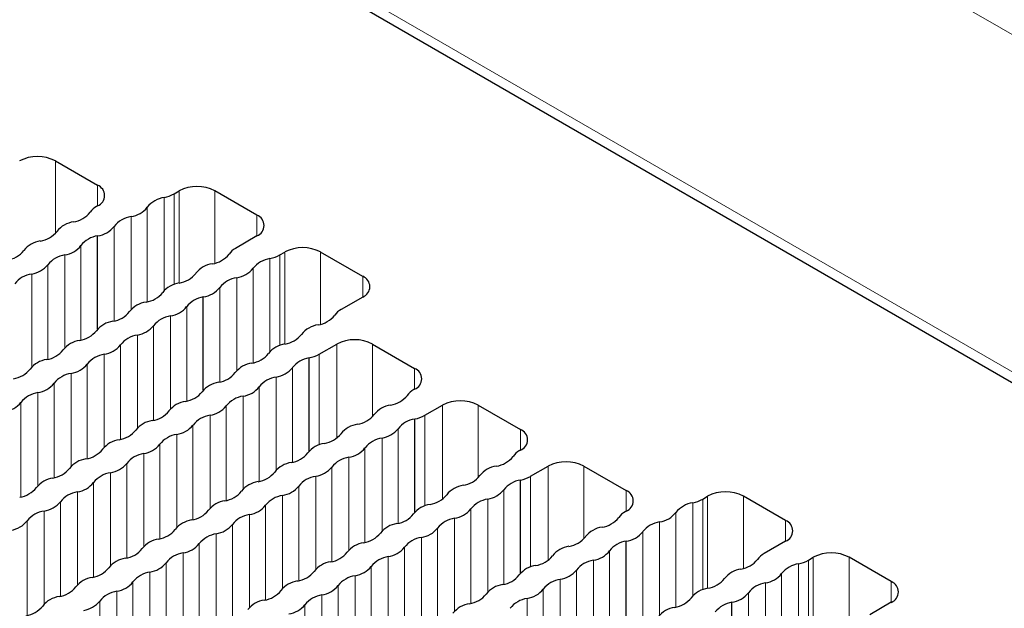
# Paper-space layout 'Blatt2' of a CAD drawing. Header units: millimetres. Extents: x 5 to 418, y 2 to 292.
# Tile 68 of 76: x 264 to 280, y 227 to 236. Entities that reach past the tile are written whole.
import ezdxf

# ---------------------------------------------------------------- set-up
doc = ezdxf.new("R2010")
doc.units = ezdxf.units.MM

psp = doc.layouts.new('Blatt2')

# ---------------------------------------------------------------- linework, layer by layer
at = {"color": 7, "linetype": 'Continuous', "lineweight": 18}
for p, q in [((280.963, 234.895), (264.567, 244.36)), ((259.958, 241.699), (280.696, 229.727)), ((264.56, 232.509), (264.56, 233.653)), ((265.225, 232.943), (265.225, 233.269)), ((266.434, 233.135), (266.434, 231.705)), ((266.512, 231.727), (266.512, 233.18)), ((267.077, 232.04), (267.077, 233.18)), ((266.278, 233.077), (266.278, 231.608)), ((266.011, 232.923), (266.011, 231.431)), ((265.754, 232.774), (265.754, 231.305)), ((267.742, 232.469), (267.742, 232.796)), ((265.488, 232.621), (265.488, 231.128)), ((264.964, 230.826), (264.964, 232.318)), ((268.181, 230.764), (268.181, 232.216)), ((268.746, 231.077), (268.746, 232.216)), ((264.71, 230.703), (264.71, 232.171)), ((267.946, 232.113), (267.946, 230.644)), ((268.103, 232.171), (268.103, 230.742)), ((264.441, 230.524), (264.441, 232.016)), ((267.68, 231.959), (267.68, 230.467)), ((264.186, 230.401), (264.186, 231.869)), ((267.423, 231.811), (267.423, 230.342)), ((269.411, 231.506), (269.411, 231.832)), ((267.157, 231.657), (267.157, 230.165)), ((266.633, 229.863), (266.633, 231.354)), ((266.378, 229.74), (266.378, 231.207)), ((266.11, 229.561), (266.11, 231.052)), ((265.855, 229.438), (265.855, 230.905)), ((265.587, 229.259), (265.587, 230.75)), ((269.001, 229.28), (269.001, 230.763)), ((269.566, 229.619), (269.566, 230.763)), ((265.332, 229.136), (265.332, 230.603)), ((268.725, 229.174), (268.725, 230.604)), ((265.063, 228.957), (265.063, 230.448)), ((268.302, 228.899), (268.302, 230.391)), ((270.231, 230.053), (270.231, 230.379)), ((264.809, 228.834), (264.809, 230.301)), ((268.047, 228.776), (268.047, 230.244)), ((264.54, 228.655), (264.54, 230.146)), ((267.779, 228.597), (267.779, 230.089)), ((264.285, 228.532), (264.285, 229.999)), ((267.524, 228.474), (267.524, 229.942)), ((264.017, 228.352), (264.017, 229.844)), ((267.255, 228.295), (267.255, 229.787)), ((270.67, 228.316), (270.67, 229.8)), ((271.235, 228.655), (271.235, 229.8)), ((267.001, 228.172), (267.001, 229.64)), ((270.394, 228.211), (270.394, 229.64)), ((266.732, 227.993), (266.732, 229.485)), ((269.971, 227.936), (269.971, 229.428)), ((271.9, 229.089), (271.9, 229.416)), ((266.477, 227.87), (266.477, 229.338)), ((269.716, 227.813), (269.716, 229.281)), ((266.209, 227.691), (266.209, 229.183)), ((269.447, 227.634), (269.447, 229.126)), ((265.954, 227.568), (265.954, 229.036)), ((269.193, 227.511), (269.193, 228.979)), ((265.686, 227.389), (265.686, 228.881)), ((268.924, 227.332), (268.924, 228.823)), ((272.338, 227.353), (272.338, 228.836)), ((272.904, 227.692), (272.904, 228.836)), ((265.431, 227.266), (265.431, 228.734)), ((268.669, 227.209), (268.669, 228.676)), ((272.062, 227.247), (272.062, 228.677)), ((265.162, 227.087), (265.162, 228.579)), ((268.401, 227.03), (268.401, 228.521)), ((264.908, 226.964), (264.908, 228.432)), ((268.146, 226.907), (268.146, 228.374)), ((271.385, 226.85), (271.385, 228.317)), ((271.639, 226.973), (271.639, 228.464)), ((273.569, 228.126), (273.569, 228.453)), ((274.778, 228.318), (274.778, 226.888)), ((274.856, 226.91), (274.856, 228.363)), ((275.421, 227.223), (275.421, 228.363)), ((264.639, 226.785), (264.639, 228.276)), ((267.878, 226.728), (267.878, 228.219)), ((271.116, 226.671), (271.116, 228.162)), ((274.622, 228.26), (274.622, 226.791)), ((264.384, 226.662), (264.384, 228.129)), ((267.623, 226.605), (267.623, 228.072)), ((270.861, 226.548), (270.861, 228.015)), ((274.355, 228.106), (274.355, 226.614)), ((264.116, 226.483), (264.116, 227.974)), ((267.354, 226.426), (267.354, 227.917)), ((270.593, 226.369), (270.593, 227.86)), ((274.098, 227.958), (274.098, 226.489)), ((276.086, 227.652), (276.086, 227.979)), ((267.1, 226.303), (267.1, 227.77)), ((270.338, 226.246), (270.338, 227.713)), ((273.832, 227.804), (273.832, 226.312)), ((266.831, 226.124), (266.831, 227.615)), ((270.07, 226.067), (270.07, 227.558)), ((266.576, 226.001), (266.576, 227.468)), ((269.815, 225.944), (269.815, 227.411)), ((273.308, 226.009), (273.308, 227.501)), ((276.524, 225.947), (276.524, 227.399)), ((277.09, 226.26), (277.09, 227.399)), ((266.308, 225.822), (266.308, 227.313)), ((269.546, 225.764), (269.546, 227.256)), ((273.053, 225.886), (273.053, 227.354)), ((276.29, 227.296), (276.29, 225.827)), ((276.447, 227.355), (276.447, 225.925)), ((266.053, 225.699), (266.053, 227.166)), ((269.292, 225.641), (269.292, 227.109)), ((272.785, 225.707), (272.785, 227.199)), ((276.024, 227.143), (276.024, 225.65)), ((265.785, 225.52), (265.785, 227.011)), ((269.023, 225.462), (269.023, 226.954)), ((272.53, 225.584), (272.53, 227.052)), ((275.767, 226.994), (275.767, 225.525)), ((277.755, 226.689), (277.755, 227.016)), ((265.53, 225.397), (265.53, 226.864)), ((268.768, 225.339), (268.768, 226.807)), ((272.262, 225.405), (272.262, 226.897)), ((275.501, 226.841), (275.501, 225.348)), ((265.261, 225.217), (265.261, 226.709)), ((268.5, 225.16), (268.5, 226.652)), ((272.007, 225.282), (272.007, 226.75))]:
    psp.add_line(p, q, dxfattribs=at)
at = {"color": 7, "linetype": 'Continuous', "lineweight": 25}
for p, q in [((259.506, 241.796), (311.151, 211.982)), ((264.56, 233.653), (265.225, 233.269)), ((266.434, 233.135), (266.512, 233.18)), ((267.742, 232.796), (267.077, 233.18)), ((265.225, 232.943), (265.211, 232.935)), ((265.226, 230.998), (265.226, 232.471)), ((267.742, 232.469), (267.403, 232.273)), ((268.103, 232.171), (268.181, 232.216)), ((269.411, 231.832), (268.746, 232.216)), ((266.895, 230.034), (266.895, 231.508)), ((269.411, 231.506), (269.071, 231.31)), ((268.725, 230.604), (269.001, 230.763)), ((269.566, 230.763), (270.231, 230.379)), ((268.564, 229.071), (268.564, 230.545)), ((270.231, 230.053), (270.217, 230.045)), ((270.394, 229.64), (270.67, 229.8)), ((271.235, 229.8), (271.9, 229.416)), ((270.232, 228.108), (270.232, 229.581)), ((271.9, 229.089), (271.886, 229.081)), ((272.062, 228.677), (272.338, 228.836)), ((272.904, 228.836), (273.569, 228.453)), ((271.901, 227.144), (271.901, 228.618)), ((274.778, 228.318), (274.856, 228.363)), ((276.086, 227.979), (275.421, 228.363)), ((273.569, 228.126), (273.555, 228.118)), ((273.57, 226.181), (273.57, 227.654)), ((276.086, 227.652), (275.747, 227.457)), ((276.447, 227.355), (276.524, 227.399)), ((277.755, 227.016), (277.09, 227.399)), ((275.239, 225.218), (275.239, 226.691)), ((277.755, 226.689), (277.415, 226.493))]:
    psp.add_line(p, q, dxfattribs=at)
for centre, radius, start, end in [((264.277, 233.107), 0.615, 62.6095, 117.3905), ((265.163, 233.106), 0.175, 290.7834, 69.2168), ((266.168, 233.611), 0.546, 281.6129, 299.1989), ((266.795, 232.634), 0.615, 62.6096, 117.3904), ((266.34, 232.661), 0.42, 98.5539, 141.4407), ((264.781, 233.107), 0.421, 278.7582, 321.2364), ((265.35, 232.678), 0.292, 118.479, 145.4838), ((265.694, 233.176), 0.406, 278.548, 321.4466), ((264.904, 232.29), 0.406, 98.3388, 141.6558), ((265.817, 232.359), 0.42, 98.5483, 141.4463), ((267.68, 232.633), 0.175, 290.7832, 69.2166), ((264.258, 232.805), 0.421, 278.7582, 321.2364), ((265.169, 232.876), 0.409, 278.0797, 321.336), ((264.381, 231.988), 0.406, 98.3388, 141.6558), ((265.291, 232.061), 0.416, 98.975, 141.7971), ((263.735, 232.503), 0.421, 278.7583, 321.2364), ((264.648, 232.572), 0.406, 278.7653, 321.2293), ((267.542, 232.017), 0.292, 118.4791, 145.4837), ((268.463, 231.67), 0.615, 62.6096, 117.3904), ((264.771, 231.755), 0.42, 98.3465, 141.6482), ((266.973, 232.445), 0.421, 278.7582, 321.2365), ((268.009, 231.697), 0.42, 98.5546, 141.44), ((267.837, 232.648), 0.546, 281.6124, 299.1994), ((264.124, 232.27), 0.406, 278.7653, 321.2293), ((267.096, 231.628), 0.406, 98.3388, 141.6558), ((267.363, 232.212), 0.406, 278.548, 321.4466), ((264.247, 231.453), 0.42, 98.3465, 141.6482), ((266.45, 232.143), 0.421, 278.7582, 321.2364), ((267.486, 231.395), 0.42, 98.5483, 141.4463), ((269.349, 231.669), 0.175, 290.7831, 69.2167), ((266.573, 231.326), 0.406, 98.3388, 141.6558), ((266.837, 231.913), 0.409, 278.0797, 321.336), ((266.05, 231.024), 0.406, 98.3388, 141.6558), ((265.927, 231.841), 0.421, 278.7582, 321.2364), ((266.96, 231.097), 0.416, 98.9753, 141.7968), ((265.404, 231.539), 0.421, 278.7583, 321.2364), ((266.316, 231.609), 0.406, 278.7653, 321.2293), ((269.211, 231.053), 0.292, 118.4791, 145.4837), ((265.527, 230.722), 0.406, 98.3388, 141.6558), ((266.439, 230.792), 0.42, 98.3465, 141.6482), ((268.642, 231.482), 0.421, 278.7582, 321.2365), ((264.88, 231.237), 0.421, 278.7582, 321.2364), ((265.793, 231.307), 0.406, 278.7653, 321.2293), ((268.765, 230.665), 0.406, 98.3388, 141.6558), ((265.003, 230.42), 0.406, 98.3388, 141.6558), ((265.916, 230.489), 0.42, 98.3465, 141.6482), ((268.119, 231.18), 0.421, 278.7582, 321.2364), ((269.284, 230.217), 0.615, 62.6096, 117.3903), ((264.357, 230.935), 0.421, 278.7582, 321.2365), ((265.27, 231.004), 0.406, 278.7653, 321.2293), ((268.242, 230.363), 0.406, 98.3388, 141.6558), ((264.48, 230.118), 0.406, 98.3388, 141.6558), ((265.393, 230.187), 0.42, 98.3464, 141.6482), ((267.596, 230.878), 0.421, 278.7582, 321.2364), ((268.629, 230.134), 0.416, 98.9753, 141.7968), ((268.457, 231.083), 0.549, 281.1683, 299.1633), ((263.834, 230.633), 0.421, 278.7582, 321.2365), ((264.747, 230.702), 0.406, 278.7653, 321.2294), ((267.719, 230.061), 0.406, 98.3388, 141.6558), ((267.985, 230.645), 0.406, 278.7653, 321.2293), ((270.169, 230.216), 0.175, 290.7829, 69.217), ((264.87, 229.885), 0.42, 98.3465, 141.6481), ((267.072, 230.576), 0.421, 278.7583, 321.2364), ((268.108, 229.828), 0.42, 98.3465, 141.6482), ((264.223, 230.4), 0.406, 278.7652, 321.2294), ((267.195, 229.759), 0.406, 98.3388, 141.6558), ((267.462, 230.343), 0.406, 278.7653, 321.2293), ((270.356, 229.788), 0.292, 118.4799, 145.4829), ((264.346, 229.583), 0.42, 98.3464, 141.6482), ((266.549, 230.274), 0.421, 278.7582, 321.2364), ((267.585, 229.526), 0.42, 98.3465, 141.6482), ((269.788, 230.217), 0.421, 278.758, 321.2367), ((263.7, 230.098), 0.406, 278.7652, 321.2294), ((266.672, 229.457), 0.406, 98.3388, 141.6558), ((266.939, 230.041), 0.406, 278.7653, 321.2293), ((269.911, 229.4), 0.406, 98.3388, 141.6558), ((270.952, 229.254), 0.615, 62.6096, 117.3903), ((266.026, 229.972), 0.421, 278.7582, 321.2365), ((267.062, 229.224), 0.42, 98.3464, 141.6482), ((269.264, 229.915), 0.421, 278.758, 321.2367), ((270.297, 229.17), 0.416, 98.9746, 141.7974), ((270.126, 230.12), 0.549, 281.1693, 299.1629), ((265.503, 229.67), 0.421, 278.7582, 321.2365), ((266.149, 229.155), 0.406, 98.3388, 141.6558), ((266.415, 229.739), 0.406, 278.7653, 321.2294), ((269.387, 229.097), 0.406, 98.3388, 141.6558), ((269.654, 229.682), 0.406, 278.7663, 321.2283), ((271.838, 229.253), 0.175, 290.7834, 69.2168), ((265.625, 228.853), 0.406, 98.3388, 141.6558), ((266.538, 228.922), 0.42, 98.3465, 141.6481), ((268.741, 229.613), 0.421, 278.758, 321.2366), ((269.777, 228.865), 0.42, 98.3455, 141.6491), ((264.979, 229.368), 0.421, 278.7582, 321.2364), ((265.892, 229.437), 0.406, 278.7652, 321.2294), ((268.864, 228.795), 0.406, 98.3388, 141.6558), ((269.131, 229.38), 0.406, 278.7663, 321.2283), ((265.102, 228.55), 0.406, 98.3388, 141.6558), ((266.015, 228.62), 0.42, 98.3464, 141.6482), ((268.218, 229.31), 0.421, 278.7579, 321.2367), ((269.254, 228.563), 0.42, 98.3455, 141.6491), ((271.456, 229.253), 0.421, 278.7582, 321.2364), ((272.025, 228.825), 0.292, 118.4782, 145.4846), ((264.456, 229.066), 0.421, 278.7582, 321.2364), ((265.369, 229.135), 0.406, 278.7652, 321.2294), ((268.341, 228.493), 0.406, 98.3388, 141.6558), ((268.607, 229.078), 0.406, 278.7663, 321.2283), ((271.579, 228.436), 0.406, 98.3388, 141.6558), ((272.621, 228.29), 0.615, 62.6096, 117.3904), ((264.579, 228.248), 0.406, 98.3388, 141.6558), ((265.492, 228.318), 0.42, 98.3465, 141.6482), ((267.695, 229.008), 0.421, 278.7579, 321.2367), ((268.73, 228.261), 0.42, 98.3455, 141.6491), ((270.933, 228.951), 0.421, 278.7582, 321.2364), ((271.795, 229.156), 0.549, 281.1688, 299.1628), ((263.933, 228.763), 0.421, 278.7583, 321.2364), ((264.846, 228.833), 0.406, 278.7653, 321.2293), ((267.818, 228.191), 0.406, 98.3388, 141.6558), ((268.084, 228.776), 0.406, 278.7662, 321.2284), ((271.056, 228.134), 0.406, 98.3388, 141.6558), ((271.966, 228.207), 0.416, 98.9753, 141.7968), ((264.969, 228.016), 0.42, 98.3465, 141.6481), ((267.171, 228.706), 0.421, 278.7579, 321.2367), ((268.207, 227.959), 0.42, 98.3455, 141.6491), ((270.41, 228.649), 0.421, 278.7583, 321.2364), ((271.446, 227.901), 0.42, 98.3465, 141.6482), ((271.323, 228.719), 0.406, 278.7653, 321.2293), ((273.507, 228.289), 0.175, 290.7833, 69.2167), ((274.512, 228.794), 0.546, 281.6132, 299.1986), ((275.138, 227.817), 0.615, 62.6095, 117.3905), ((264.322, 228.531), 0.406, 278.7652, 321.2294), ((267.294, 227.889), 0.406, 98.3388, 141.6558), ((267.561, 228.474), 0.406, 278.7662, 321.2284), ((270.533, 227.832), 0.406, 98.3388, 141.6558), ((270.8, 228.416), 0.406, 278.7653, 321.2293), ((274.684, 227.844), 0.42, 98.5541, 141.4405), ((264.445, 227.714), 0.42, 98.3464, 141.6483), ((266.648, 228.404), 0.421, 278.758, 321.2367), ((267.684, 227.657), 0.42, 98.3455, 141.6491), ((269.887, 228.347), 0.421, 278.7582, 321.2364), ((270.922, 227.599), 0.42, 98.3465, 141.6482), ((273.125, 228.29), 0.421, 278.7582, 321.2364), ((273.694, 227.861), 0.292, 118.4786, 145.4842), ((274.038, 228.359), 0.406, 278.5483, 321.4463), ((263.799, 228.229), 0.406, 278.7653, 321.2293), ((266.771, 227.587), 0.406, 98.3388, 141.6558), ((267.038, 228.172), 0.406, 278.7662, 321.2284), ((270.01, 227.53), 0.406, 98.3388, 141.6558), ((270.276, 228.114), 0.406, 278.7653, 321.2293), ((273.248, 227.473), 0.406, 98.3388, 141.6558), ((274.161, 227.542), 0.42, 98.548, 141.4466), ((276.024, 227.816), 0.175, 290.7833, 69.2167), ((266.125, 228.102), 0.421, 278.758, 321.2367), ((267.161, 227.354), 0.42, 98.3455, 141.6491), ((269.363, 228.045), 0.421, 278.7582, 321.2365), ((270.399, 227.297), 0.42, 98.3464, 141.6482), ((272.602, 227.988), 0.421, 278.7582, 321.2364), ((273.513, 228.059), 0.409, 278.0799, 321.3358), ((266.248, 227.285), 0.406, 98.3388, 141.6558), ((266.514, 227.869), 0.406, 278.7663, 321.2283), ((269.486, 227.228), 0.406, 98.3388, 141.6558), ((269.753, 227.812), 0.406, 278.7653, 321.2294), ((272.725, 227.171), 0.406, 98.3388, 141.6558), ((273.635, 227.244), 0.416, 98.9751, 141.7969), ((265.724, 226.983), 0.406, 98.3388, 141.6558), ((265.602, 227.8), 0.421, 278.758, 321.2366), ((266.637, 227.052), 0.42, 98.3456, 141.6491), ((268.84, 227.743), 0.421, 278.7582, 321.2365), ((269.876, 226.995), 0.42, 98.3465, 141.6481), ((272.079, 227.686), 0.421, 278.7583, 321.2364), ((272.992, 227.755), 0.406, 278.7656, 321.229), ((275.886, 227.2), 0.292, 118.4787, 145.4841), ((276.807, 226.854), 0.615, 62.6096, 117.3904), ((265.078, 227.498), 0.421, 278.7579, 321.2367), ((265.991, 227.567), 0.406, 278.7662, 321.2284), ((268.963, 226.926), 0.406, 98.3388, 141.6558), ((269.23, 227.51), 0.406, 278.7652, 321.2294), ((272.202, 226.869), 0.406, 98.3388, 141.6558), ((273.114, 226.938), 0.42, 98.346, 141.6486), ((275.317, 227.629), 0.421, 278.7582, 321.2365), ((276.353, 226.881), 0.42, 98.5542, 141.4404), ((276.18, 227.831), 0.546, 281.6132, 299.1986), ((265.201, 226.681), 0.406, 98.3388, 141.6558), ((266.114, 226.75), 0.42, 98.3454, 141.6492), ((268.317, 227.441), 0.421, 278.7582, 321.2364), ((269.353, 226.693), 0.42, 98.3464, 141.6482), ((271.555, 227.384), 0.421, 278.7582, 321.2364), ((272.468, 227.453), 0.406, 278.7656, 321.229), ((275.44, 226.812), 0.406, 98.3388, 141.6558), ((275.707, 227.396), 0.406, 278.5483, 321.4463), ((264.555, 227.196), 0.421, 278.758, 321.2366), ((265.468, 227.265), 0.406, 278.7663, 321.2283), ((268.44, 226.624), 0.406, 98.3388, 141.6558), ((268.706, 227.208), 0.406, 278.7652, 321.2294), ((271.678, 226.567), 0.406, 98.3388, 141.6558), ((272.591, 226.636), 0.42, 98.346, 141.6486), ((274.794, 227.327), 0.421, 278.7582, 321.2364), ((275.829, 226.579), 0.42, 98.5485, 141.4462), ((277.693, 226.852), 0.175, 290.7834, 69.2166), ((264.678, 226.379), 0.406, 98.3388, 141.6558), ((265.591, 226.448), 0.42, 98.3456, 141.649), ((267.794, 227.139), 0.421, 278.7582, 321.2364), ((268.829, 226.391), 0.42, 98.3465, 141.6482), ((271.032, 227.082), 0.421, 278.7582, 321.2365), ((271.945, 227.151), 0.406, 278.7656, 321.229), ((274.271, 227.025), 0.421, 278.7582, 321.2364), ((274.917, 226.509), 0.406, 98.3388, 141.6558), ((275.181, 227.096), 0.409, 278.0797, 321.336), ((264.032, 226.894), 0.421, 278.758, 321.2366), ((264.945, 226.963), 0.406, 278.7663, 321.2284), ((267.917, 226.322), 0.406, 98.3388, 141.6558), ((268.183, 226.906), 0.406, 278.7653, 321.2293), ((271.155, 226.265), 0.406, 98.3388, 141.6558), ((272.068, 226.334), 0.42, 98.3459, 141.6487), ((274.394, 226.207), 0.406, 98.3388, 141.6558), ((275.304, 226.28), 0.416, 98.9751, 141.7969)]:
    psp.add_arc(centre, radius, start, end, dxfattribs=at)

doc.saveas('drawing.dxf')
